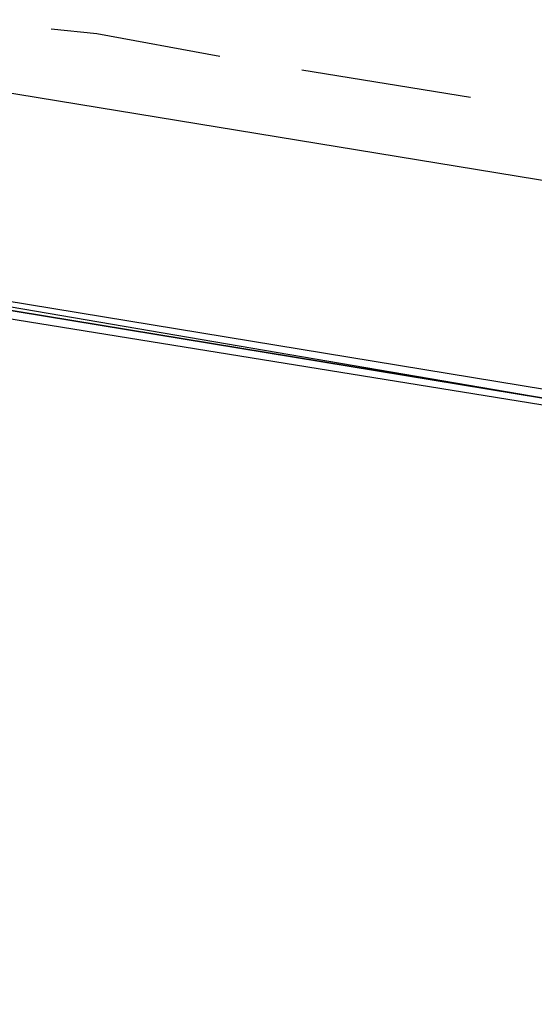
# Model space of a CAD drawing. Header units: feet. Extents: x -79 to 198, y -22 to 181.
# Tile 80 of 256: x 44.48 to 45.99, y 15.92 to 18.8. Entities that reach past the tile are written whole.
import ezdxf

# ---------------------------------------------------------------- set-up
doc = ezdxf.new("R2010")
doc.units = ezdxf.units.FT
doc.layers.add('A-LINEA', color=7, linetype='CONTINUOUS')

msp = doc.modelspace()

# ---------------------------------------------------------------- linework, layer by layer
at = {"layer": 'A-LINEA'}
for p, q in [((45.3067, 18.6578), (45.8, 18.5778)), ((45.3067, 18.6578), (45.8, 18.5778)), ((48.0267, 18.0044), (44.36, 18.6044)), ((48.0267, 18.0044), (44.36, 18.6044))]:
    msp.add_line(p, q, dxfattribs=at)
for points in [[(26.7067, 23.3511), (28.04, 21.6178), (31.0267, 20.8311), (34.0133, 20.0978), (37.0133, 19.4044), (40.0267, 18.7778), (43.0533, 18.2044), (46.0933, 17.6844), (49.1467, 17.2178), (52.2, 16.8044), (55.2533, 16.4444), (58.32, 16.1511), (60.4, 16.0178), (62.48, 15.9511), (64.5467, 15.9244), (66.6267, 15.9511), (68.7067, 16.0178), (70.7867, 16.1511), (72.8533, 16.3244), (74.92, 16.5511), (76.9867, 16.8178), (79.04, 17.1511), (81.08, 17.5244), (83.12, 17.9378)], [(26.7067, 23.3511), (28.04, 21.6178), (31.0267, 20.8311), (34.0133, 20.0978), (37.0133, 19.4044), (40.0267, 18.7778), (43.0533, 18.2044), (46.0933, 17.6844), (49.1467, 17.2178), (52.2, 16.8044), (55.2533, 16.4444), (58.32, 16.1511), (60.4, 16.0178), (62.48, 15.9511), (64.5467, 15.9244), (66.6267, 15.9511), (68.7067, 16.0178), (70.7867, 16.1511), (72.8533, 16.3244), (74.92, 16.5511), (76.9867, 16.8178), (79.04, 17.1511), (81.08, 17.5244), (83.12, 17.9378)], [(44.5733, 18.7778), (44.7067, 18.7644), (45.0667, 18.6978)], [(44.5733, 18.7778), (44.7067, 18.7644), (45.0667, 18.6978)], [(48.04, 17.3644), (44.1467, 18.0044), (44.1467, 18.0311), (48.04, 17.3911), (48.04, 17.3644)], [(48.04, 17.3644), (44.1467, 18.0044), (44.1467, 18.0311), (48.04, 17.3911), (48.04, 17.3644)], [(48.0267, 17.3511), (44.1467, 17.9778), (44.1333, 17.9911), (44.1467, 18.0044), (48.04, 17.3644), (48.04, 17.3511), (48.0267, 17.3511)], [(48.0267, 17.3511), (44.1467, 17.9778), (44.1333, 17.9911), (44.1467, 18.0044), (48.04, 17.3644), (48.04, 17.3511), (48.0267, 17.3511)]]:
    msp.add_lwpolyline(points, dxfattribs=at)

doc.saveas('drawing.dxf')
